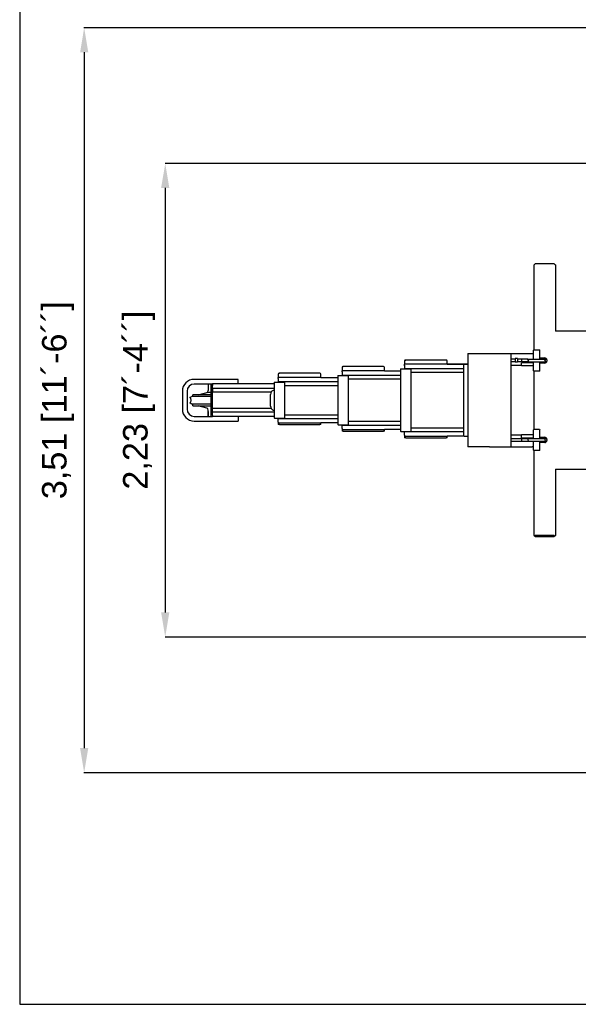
# Model space of a CAD drawing. Header units: millimetres. Extents: x 47009 to 83985, y -19576 to 31053.
# Tile 9 of 30: x 74085 to 76717, y -10518 to -5882. Entities that reach past the tile are written whole.
import ezdxf

# ---------------------------------------------------------------- set-up
doc = ezdxf.new("R2010")
doc.units = ezdxf.units.MM
doc.header["$LTSCALE"] = 50
doc.layers.add('AM_5', color=3, linetype='Continuous', lineweight=25)
doc.styles.add('Aktuální-ISO', font='arial.ttf')
doc.styles.get("Standard").update_dxf_attribs({"font": 'txt.shx'})
doc.dimstyles.new('AM_ISO$0', dxfattribs={"dimtxt": 3.5, "dimasz": 3.5, "dimexe": 1, "dimexo": 1, "dimgap": 1.5, "dimtad": 1, "dimdsep": 46, "dimtxsty": 'Standard', "dimcen": 0, "dimclrd": 256, "dimclre": 256, "dimclrt": 2, "dimadec": 0, "dimazin": 2, "dimtp": 0.1, "dimtm": 0.1, "dimtfac": 0.71, "dimtdec": 3, "dimtmove": 0, "dimatfit": 3, "dimfxl": 1, "dimlwd": -1, "dimlwe": -1, "dimarcsym": 1})

# ---------------------------------------------------------------- blocks, each defined once
blk = doc.blocks.new('*D161')
at = {"layer": 'AM_5', "linetype": 'ByBlock', "transparency": 16777216}
for p, q in [((76922.7, -6558.5), (74770, -6558.5)), ((74771, -6674), (74771, -8673)), ((76922.7, -8788.5), (74770, -8788.5))]:
    blk.add_line(p, q, dxfattribs=at)
at = {"layer": 'AM_5', "transparency": 16777216}
for points in [[(74751.7, -6674), (74790.2, -6674), (74771, -6558.5)], [(74751.7, -8673), (74790.2, -8673), (74771, -8788.5)]]:
    blk.add_solid(points, dxfattribs=at)
at = {"layer": 'Defpoints', "color": 0, "transparency": 16777216}
for p in [(76923.7, -6558.5), (74771, -8788.5), (76923.7, -8788.5)]:
    blk.add_point(p, dxfattribs=at)
at = {"layer": 'AM_5', "color": 2, "transparency": 16777216, "insert": (74647.4, -7673.5), "char_height": 115.5, "attachment_point": 5, "rotation": 90, "style": 'Aktuální-ISO'}
blk.add_mtext('2,23 [7´-4´´]', dxfattribs=at)
blk = doc.blocks.new('*D162')
at = {"layer": 'AM_5', "linetype": 'ByBlock', "transparency": 16777216}
for p, q in [((77047.7, -5919.5), (74388.2, -5919.5)), ((74389.2, -6035), (74389.2, -9311.9)), ((77047.6, -9427.4), (74388.2, -9427.4))]:
    blk.add_line(p, q, dxfattribs=at)
at = {"layer": 'AM_5', "transparency": 16777216}
for points in [[(74370, -6035), (74408.5, -6035), (74389.2, -5919.5)], [(74370, -9311.9), (74408.5, -9311.9), (74389.2, -9427.4)]]:
    blk.add_solid(points, dxfattribs=at)
at = {"layer": 'Defpoints', "color": 0, "transparency": 16777216}
for p in [(77048.7, -5919.5), (74389.2, -9427.4), (77048.6, -9427.4)]:
    blk.add_point(p, dxfattribs=at)
at = {"layer": 'AM_5', "color": 2, "transparency": 16777216, "insert": (74265.7, -7673.5), "char_height": 115.5, "attachment_point": 5, "rotation": 90, "style": 'Aktuální-ISO'}
blk.add_mtext('3,51 [11´-6´´]', dxfattribs=at)

msp = doc.modelspace()

# ---------------------------------------------------------------- linework, layer by layer
at = {"color": 253}
for p, q in [((76508.475, -7036.469), (76510.975, -7033.969)), ((76508.475, -7323.966), (76508.475, -7036.469)), ((76513.475, -7031.469), (76510.975, -7033.969)), ((76603.474, -7031.469), (76513.475, -7031.469)), ((76603.474, -7031.469), (76605.974, -7033.969)), ((76605.974, -7033.969), (76608.474, -7036.469)), ((76608.474, -7036.469), (76608.474, -7348.466)), ((76508.475, -7436.465), (76508.475, -7323.966)), ((76812.472, -7348.466), (76608.474, -7348.466)), ((76196.659, -7453.465), (76298.658, -7453.465)), ((76196.659, -7453.465), (76196.659, -7893.46)), ((76298.658, -7453.465), (76505.475, -7453.465)), ((76398.657, -7453.465), (76398.657, -7893.46)), ((76507.475, -7436.465), (76505.475, -7438.465)), ((76505.475, -7478.214), (76505.475, -7438.465)), ((76507.475, -7436.465), (76512.169, -7436.465)), ((76512.169, -7436.465), (76524.348, -7436.465)), ((76524.348, -7436.465), (76528.782, -7436.465)), ((76528.782, -7436.465), (76533.475, -7436.465)), ((76533.475, -7436.465), (76535.475, -7438.465)), ((76535.475, -7478.214), (76535.475, -7438.465)), ((75898.662, -7488.364), (75898.662, -7504.364)), ((75898.662, -7508.364), (75898.662, -7504.364)), ((75898.662, -7504.364), (75898.678, -7504.364)), ((75898.662, -7508.364), (75898.662, -7510.696)), ((75898.662, -7510.996), (75898.662, -7510.696)), ((75898.662, -7510.996), (75898.662, -7511.785)), ((75903.662, -7504.364), (75898.678, -7504.364)), ((75902.662, -7484.364), (75903.662, -7484.364)), ((76093.66, -7484.364), (75903.662, -7484.364)), ((76093.66, -7504.364), (75903.662, -7504.364)), ((76093.66, -7484.364), (76094.66, -7484.364)), ((76098.644, -7504.364), (76093.66, -7504.364)), ((76098.644, -7504.364), (76176.659, -7504.364)), ((76098.66, -7504.364), (76098.66, -7488.364)), ((76098.66, -7501.764), (76196.659, -7501.764)), ((76176.659, -7503.464), (76178.659, -7503.464)), ((76176.659, -7503.464), (76176.659, -7843.461)), ((76178.659, -7503.464), (76196.659, -7503.464)), ((76398.657, -7473.465), (76398.666, -7473.465)), ((76418.557, -7479.964), (76398.657, -7479.964)), ((76418.657, -7492.724), (76398.657, -7492.724)), ((76448.656, -7510.464), (76398.657, -7510.464)), ((76418.657, -7476.965), (76418.657, -7494.964)), ((76429.457, -7476.965), (76418.657, -7476.965)), ((76429.457, -7494.964), (76418.657, -7494.964)), ((76430.657, -7478.164), (76430.657, -7493.764)), ((76478.476, -7480.12), (76430.657, -7480.12)), ((76478.476, -7480.224), (76430.657, -7480.224)), ((76448.656, -7480.756), (76430.657, -7480.756)), ((76478.476, -7492.724), (76430.657, -7492.724)), ((76448.656, -7480.224), (76448.656, -7486.47)), ((76448.656, -7486.47), (76448.656, -7492.724)), ((76473.656, -7496.864), (76448.656, -7496.864)), ((76448.656, -7511.864), (76448.656, -7496.864)), ((76505.475, -7496.864), (76473.656, -7496.864)), ((76478.476, -7479.964), (76562.475, -7479.964)), ((76478.476, -7479.964), (76478.476, -7481.964)), ((76482.476, -7485.964), (76478.476, -7481.964)), ((76482.476, -7486.964), (76478.476, -7490.964)), ((76478.476, -7490.964), (76478.476, -7492.964)), ((76478.476, -7492.964), (76562.475, -7492.964)), ((76483.476, -7485.964), (76483.476, -7486.964)), ((76505.475, -7534.464), (76505.475, -7494.714)), ((76535.475, -7473.965), (76558.475, -7473.965)), ((76535.475, -7534.464), (76535.475, -7494.714)), ((76564.606, -7496.864), (76535.475, -7496.864)), ((76558.475, -7498.964), (76535.475, -7498.964)), ((76557.475, -7485.964), (76557.475, -7486.964)), ((76558.475, -7485.964), (76562.475, -7481.964)), ((76558.475, -7486.964), (76562.475, -7490.964)), ((76562.475, -7479.964), (76562.475, -7481.964)), ((76567.706, -7480.12), (76562.475, -7480.12)), ((76567.749, -7480.224), (76562.475, -7480.224)), ((76562.475, -7490.964), (76562.475, -7492.964)), ((76567.741, -7492.724), (76562.475, -7492.724)), ((76568.475, -7483.964), (76568.475, -7488.964)), ((75303.668, -7550.464), (75303.668, -7566.464)), ((75307.668, -7546.464), (75308.668, -7546.464)), ((75498.666, -7546.464), (75308.668, -7546.464)), ((75498.666, -7546.464), (75499.666, -7546.464)), ((75503.666, -7566.464), (75503.666, -7550.464)), ((75603.665, -7519.464), (75603.665, -7535.464)), ((75603.665, -7539.464), (75603.665, -7535.464)), ((75603.665, -7535.464), (75603.766, -7535.464)), ((75603.665, -7539.464), (75603.665, -7541.795)), ((75603.665, -7542.095), (75603.665, -7541.795)), ((75603.665, -7542.095), (75603.665, -7542.885)), ((75603.665, -7542.885), (75603.665, -7542.955)), ((75603.665, -7542.955), (75603.665, -7553.972)), ((75603.665, -7553.972), (75603.665, -7554.043)), ((75603.665, -7554.043), (75603.665, -7554.832)), ((75603.665, -7555.132), (75603.665, -7554.832)), ((75603.665, -7554.832), (75878.662, -7554.832)), ((75603.665, -7555.132), (75603.665, -7557.464)), ((75608.665, -7535.464), (75603.766, -7535.464)), ((75607.665, -7515.464), (75608.665, -7515.464)), ((75798.663, -7515.464), (75608.665, -7515.464)), ((75798.663, -7535.464), (75608.665, -7535.464)), ((75798.663, -7515.464), (75799.663, -7515.464)), ((75803.562, -7535.464), (75798.663, -7535.464)), ((75803.562, -7535.464), (75878.662, -7535.464)), ((75803.663, -7535.464), (75803.663, -7519.464)), ((75878.662, -7526.364), (75880.662, -7526.364)), ((75878.662, -7526.364), (75878.662, -7820.361)), ((75880.662, -7526.364), (75926.662, -7526.364)), ((75898.662, -7511.785), (75898.662, -7511.856)), ((75898.662, -7511.856), (75898.662, -7522.873)), ((75898.662, -7522.873), (75898.662, -7522.943)), ((75898.662, -7522.943), (75898.662, -7523.732)), ((75898.662, -7524.032), (75898.662, -7523.732)), ((75898.662, -7523.732), (76176.659, -7523.732)), ((75898.662, -7524.032), (75898.662, -7526.364)), ((75926.662, -7526.364), (75928.662, -7526.364)), ((75928.662, -7820.361), (75928.662, -7526.364)), ((75928.662, -7541.364), (76176.659, -7541.364)), ((76505.475, -7511.864), (76448.656, -7511.864)), ((76507.475, -7536.464), (76505.475, -7534.464)), ((76512.169, -7536.464), (76507.475, -7536.464)), ((76508.475, -7810.461), (76508.475, -7536.464)), ((76533.475, -7536.464), (76512.169, -7536.464)), ((76533.475, -7536.464), (76535.475, -7534.464)), ((75113.17, -7575.464), (74907.672, -7575.464)), ((74987.671, -7597.463), (74907.672, -7597.463)), ((74973.171, -7598.163), (74973.171, -7627.49)), ((74987.671, -7601.463), (74987.671, -7597.463)), ((74993.671, -7597.463), (74987.671, -7597.463)), ((74987.671, -7745.462), (74987.671, -7601.463)), ((74993.671, -7594.874), (74993.671, -7594.863)), ((74993.671, -7594.863), (75283.668, -7594.863)), ((74993.671, -7594.874), (74993.671, -7597.453)), ((74993.671, -7597.453), (74993.671, -7597.463)), ((74993.671, -7601.463), (74993.671, -7597.463)), ((74993.671, -7597.463), (74993.671, -7601.463)), ((74993.671, -7601.463), (74993.671, -7603.795)), ((74993.671, -7745.462), (74993.671, -7601.463)), ((75114.67, -7575.464), (75113.17, -7575.464)), ((75114.67, -7594.863), (75114.67, -7575.464)), ((75283.668, -7588.463), (75285.668, -7588.463)), ((75283.668, -7588.463), (75283.668, -7758.462)), ((75285.668, -7588.463), (75331.667, -7588.463)), ((75303.668, -7570.464), (75303.668, -7566.464)), ((75303.668, -7566.464), (75303.769, -7566.464)), ((75303.668, -7570.464), (75303.668, -7572.795)), ((75303.668, -7573.095), (75303.668, -7572.795)), ((75303.668, -7573.095), (75303.668, -7573.884)), ((75303.668, -7573.884), (75303.668, -7573.955)), ((75303.668, -7573.955), (75303.668, -7584.972)), ((75303.668, -7584.972), (75303.668, -7585.043)), ((75303.668, -7585.043), (75303.668, -7585.832)), ((75303.668, -7586.132), (75303.668, -7585.832)), ((75303.668, -7585.832), (75583.665, -7585.832)), ((75303.668, -7586.132), (75303.668, -7588.463)), ((75308.668, -7566.464), (75303.769, -7566.464)), ((75498.666, -7566.464), (75308.668, -7566.464)), ((75331.667, -7588.463), (75333.667, -7588.463)), ((75333.667, -7758.462), (75333.667, -7588.463)), ((75333.667, -7603.463), (75583.665, -7603.463)), ((75503.565, -7566.464), (75498.666, -7566.464)), ((75503.565, -7566.464), (75583.665, -7566.464)), ((75583.665, -7557.464), (75585.665, -7557.464)), ((75583.665, -7557.464), (75583.665, -7789.461)), ((75585.665, -7557.464), (75631.664, -7557.464)), ((75631.664, -7557.464), (75633.664, -7557.464)), ((75633.664, -7789.461), (75633.664, -7557.464)), ((75633.664, -7572.464), (75878.662, -7572.464)), ((74851.672, -7631.463), (74851.672, -7715.462)), ((74873.672, -7631.463), (74873.672, -7715.462)), ((74984.421, -7647.663), (74901.172, -7647.663)), ((74901.172, -7655.663), (74901.172, -7647.663)), ((74926.471, -7647.663), (74956.327, -7639.663)), ((74956.327, -7639.663), (74973.121, -7635.163)), ((74973.121, -7635.163), (74985.421, -7635.163)), ((74993.671, -7616.831), (75283.668, -7616.831)), ((74993.671, -7617.131), (74993.671, -7633.963)), ((74993.671, -7634.463), (75270.305, -7634.463)), ((75266.668, -7700.962), (75266.668, -7645.963)), ((74888.699, -7659.688), (74895.672, -7655.663)), ((74888.699, -7661.699), (74888.699, -7659.688)), ((74888.699, -7687.637), (74888.699, -7685.626)), ((74895.672, -7691.662), (74888.699, -7687.637)), ((74985.421, -7655.663), (74895.672, -7655.663)), ((74987.671, -7691.662), (74895.672, -7691.662)), ((74901.172, -7699.662), (74901.172, -7691.662)), ((74901.172, -7699.662), (74987.671, -7699.662)), ((74966.249, -7710.321), (74926.471, -7699.662)), ((74973.171, -7749.162), (74973.171, -7719.835)), ((74973.171, -7726.462), (74973.171, -7749.162)), ((75270.305, -7712.462), (74993.671, -7712.462)), ((74993.671, -7729.794), (74993.671, -7712.962)), ((75283.668, -7730.094), (74993.671, -7730.094)), ((74907.672, -7749.462), (74987.671, -7749.462)), ((74907.672, -7771.462), (75114.67, -7771.462)), ((74987.671, -7749.462), (74987.671, -7745.462)), ((74987.671, -7749.462), (74993.671, -7749.462)), ((74993.671, -7745.462), (74993.671, -7743.13)), ((74993.671, -7745.462), (74993.671, -7749.462)), ((74993.671, -7745.462), (74993.671, -7749.462)), ((74993.671, -7749.472), (74993.671, -7749.462)), ((75283.668, -7749.462), (74993.671, -7749.462)), ((75114.67, -7749.462), (75114.67, -7771.862)), ((75285.668, -7758.462), (75283.668, -7758.462)), ((75285.668, -7758.462), (75331.667, -7758.462)), ((75303.668, -7760.793), (75303.668, -7758.462)), ((75303.668, -7760.793), (75303.668, -7761.093)), ((75303.668, -7761.882), (75303.668, -7761.093)), ((75583.665, -7761.093), (75303.668, -7761.093)), ((75303.668, -7761.953), (75303.668, -7761.882)), ((75303.668, -7772.97), (75303.668, -7761.953)), ((75303.668, -7773.041), (75303.668, -7772.97)), ((75303.668, -7773.83), (75303.668, -7773.041)), ((75303.668, -7773.83), (75303.668, -7774.13)), ((75303.668, -7776.461), (75303.668, -7774.13)), ((75303.668, -7776.461), (75303.668, -7780.461)), ((75303.769, -7780.461), (75303.668, -7780.461)), ((75303.668, -7780.461), (75303.668, -7788.461)), ((75308.668, -7788.461), (75303.668, -7788.461)), ((75303.769, -7780.461), (75308.668, -7780.461)), ((75308.668, -7780.461), (75498.666, -7780.461)), ((75308.668, -7788.461), (75498.666, -7788.461)), ((75333.667, -7758.462), (75331.667, -7758.462)), ((75583.665, -7743.462), (75333.667, -7743.462)), ((75498.666, -7780.461), (75503.565, -7780.461)), ((75503.666, -7788.461), (75498.666, -7788.461)), ((75583.665, -7780.461), (75503.565, -7780.461)), ((75503.666, -7788.461), (75503.666, -7780.461)), ((75878.662, -7774.462), (75633.664, -7774.462)), ((75585.665, -7789.461), (75583.665, -7789.461)), ((75585.665, -7789.461), (75631.664, -7789.461)), ((75603.665, -7791.793), (75603.665, -7789.461)), ((75603.665, -7791.793), (75603.665, -7792.093)), ((75603.665, -7792.882), (75603.665, -7792.093)), ((75878.662, -7792.093), (75603.665, -7792.093)), ((75603.665, -7792.953), (75603.665, -7792.882)), ((75603.665, -7803.97), (75603.665, -7792.953)), ((75603.665, -7804.041), (75603.665, -7803.97)), ((75603.665, -7804.83), (75603.665, -7804.041)), ((75603.665, -7804.83), (75603.665, -7805.13)), ((75603.665, -7807.461), (75603.665, -7805.13)), ((75603.665, -7807.461), (75603.665, -7811.461)), ((75603.766, -7811.461), (75603.665, -7811.461)), ((75603.665, -7811.461), (75603.665, -7819.461)), ((75608.665, -7819.461), (75603.665, -7819.461)), ((75603.766, -7811.461), (75608.665, -7811.461)), ((75608.665, -7811.461), (75798.663, -7811.461)), ((75608.665, -7819.461), (75798.663, -7819.461)), ((75633.664, -7789.461), (75631.664, -7789.461)), ((75798.663, -7811.461), (75803.562, -7811.461)), ((75803.663, -7819.461), (75798.663, -7819.461)), ((75878.662, -7811.461), (75803.562, -7811.461)), ((75803.663, -7819.461), (75803.663, -7811.461)), ((75880.662, -7820.361), (75878.662, -7820.361)), ((75880.662, -7820.361), (75926.662, -7820.361)), ((75898.662, -7822.693), (75898.662, -7820.361)), ((75898.662, -7822.693), (75898.662, -7822.993)), ((75898.662, -7823.782), (75898.662, -7822.993)), ((76176.659, -7822.993), (75898.662, -7822.993)), ((75898.662, -7823.852), (75898.662, -7823.782)), ((75898.662, -7834.869), (75898.662, -7823.852)), ((75898.662, -7834.94), (75898.662, -7834.869)), ((75898.662, -7835.729), (75898.662, -7834.94)), ((75928.662, -7820.361), (75926.662, -7820.361)), ((76176.659, -7805.361), (75928.662, -7805.361)), ((76448.656, -7850.061), (76448.656, -7835.061)), ((76448.656, -7835.061), (76505.475, -7835.061)), ((76507.475, -7810.461), (76505.475, -7812.461)), ((76505.475, -7852.211), (76505.475, -7812.461)), ((76507.475, -7810.461), (76533.475, -7810.461)), ((76533.475, -7810.461), (76535.475, -7812.461)), ((76535.475, -7852.211), (76535.475, -7812.461)), ((75898.662, -7835.729), (75898.662, -7836.029)), ((75898.662, -7838.361), (75898.662, -7836.029)), ((75898.662, -7838.361), (75898.662, -7842.361)), ((75898.678, -7842.361), (75898.662, -7842.361)), ((75898.662, -7842.361), (75898.662, -7850.361)), ((75903.662, -7850.361), (75898.662, -7850.361)), ((75898.678, -7842.361), (75903.662, -7842.361)), ((75903.662, -7842.361), (76093.66, -7842.361)), ((75903.662, -7850.361), (76093.66, -7850.361)), ((76093.66, -7842.361), (76098.644, -7842.361)), ((76098.66, -7850.361), (76093.66, -7850.361)), ((76176.659, -7842.361), (76098.644, -7842.361)), ((76098.66, -7850.361), (76098.66, -7842.361)), ((76178.659, -7843.461), (76176.659, -7843.461)), ((76178.659, -7843.461), (76196.659, -7843.461)), ((76398.657, -7836.461), (76448.656, -7836.461)), ((76398.657, -7854.201), (76478.476, -7854.201)), ((76398.657, -7866.701), (76478.476, -7866.701)), ((76398.657, -7866.805), (76478.476, -7866.805)), ((76398.657, -7873.461), (76398.657, -7873.461)), ((76448.656, -7850.061), (76473.656, -7850.061)), ((76448.656, -7854.201), (76448.656, -7860.455)), ((76448.656, -7860.455), (76448.656, -7866.701)), ((76473.656, -7850.061), (76505.475, -7850.061)), ((76478.476, -7853.961), (76562.475, -7853.961)), ((76478.476, -7853.961), (76478.476, -7855.961)), ((76482.476, -7859.961), (76478.476, -7855.961)), ((76482.476, -7860.961), (76478.476, -7864.961)), ((76478.476, -7864.961), (76478.476, -7866.961)), ((76478.476, -7866.961), (76562.475, -7866.961)), ((76505.475, -7908.46), (76505.475, -7868.711)), ((76535.475, -7847.961), (76558.475, -7847.961)), ((76535.475, -7850.061), (76564.606, -7850.061)), ((76535.475, -7908.46), (76535.475, -7868.711)), ((76558.475, -7872.961), (76535.475, -7872.961)), ((76558.475, -7859.961), (76562.475, -7855.961)), ((76558.475, -7860.961), (76562.475, -7864.961)), ((76562.475, -7853.961), (76562.475, -7855.961)), ((76562.475, -7854.201), (76567.741, -7854.201)), ((76562.475, -7864.961), (76562.475, -7866.961)), ((76562.475, -7866.701), (76567.749, -7866.701)), ((76562.475, -7866.805), (76567.706, -7866.805)), ((76568.475, -7857.961), (76568.475, -7862.961)), ((76298.658, -7893.46), (76196.659, -7893.46)), ((76298.658, -7893.46), (76398.657, -7893.46)), ((76398.657, -7893.46), (76499.656, -7893.46)), ((76505.475, -7893.46), (76499.656, -7893.46)), ((76507.475, -7910.46), (76505.475, -7908.46)), ((76512.169, -7910.46), (76507.475, -7910.46)), ((76508.475, -7998.459), (76508.475, -7910.46)), ((76516.602, -7910.46), (76512.169, -7910.46)), ((76528.782, -7910.46), (76516.602, -7910.46)), ((76533.475, -7910.46), (76528.782, -7910.46)), ((76533.475, -7910.46), (76535.475, -7908.46)), ((76508.475, -8310.456), (76508.475, -7998.459)), ((76608.474, -7998.459), (76608.474, -8310.456)), ((76608.474, -7998.459), (76812.472, -7998.459)), ((76510.975, -8312.956), (76508.475, -8310.456)), ((76513.475, -8310.456), (76510.975, -8312.956)), ((76513.475, -8315.456), (76510.975, -8312.956)), ((76603.474, -8310.456), (76513.475, -8310.456)), ((76513.475, -8315.456), (76603.474, -8315.456)), ((76605.974, -8312.956), (76603.474, -8310.456)), ((76605.974, -8312.956), (76603.474, -8315.456)), ((76608.474, -8310.456), (76605.974, -8312.956))]:
    msp.add_line(p, q, dxfattribs=at)
msp.add_lwpolyline([(83985.316, -10518.089), (83985.316, -3518.159), (74085.415, -3518.159), (74085.415, -10518.089)], close=True)
for centre, radius, start, end in [((75902.662, -7488.364), 4, 90, 180), ((76094.66, -7488.364), 4, 0, 90), ((76418.557, -7479.864), 0.1, 270, 0), ((76429.457, -7478.164), 1.2, 0, 90), ((76429.457, -7493.764), 1.2, 270, 0), ((76558.475, -7483.964), 10, 0, 90), ((76558.475, -7488.964), 10, 270, 0), ((75307.668, -7550.464), 4, 90, 180), ((75499.666, -7550.464), 4, 0, 90), ((75607.665, -7519.464), 4, 90, 180), ((75799.663, -7519.464), 4, 0, 90), ((74907.672, -7631.463), 55.999, 90, 180), ((74907.672, -7631.463), 34, 90, 180), ((74983.171, -7598.163), 10, 175.986013, 180), ((74963.171, -7627.49), 10, 287.924708, 0), ((75286.668, -7645.963), 20, 144.900368, 180), ((75286.668, -7645.963), 20, 98.626927, 143.130102), ((74907.672, -7715.462), 55.999, 180, 270), ((74907.672, -7715.462), 34, 180, 270), ((74963.171, -7719.835), 10, 0, 72.075292), ((75286.668, -7700.962), 20, 180, 215.099632), ((75286.668, -7700.962), 20, 216.869898, 261.373073), ((74983.171, -7749.162), 10, 180, 181.719131), ((76558.475, -7857.961), 10, 0, 90), ((76558.475, -7862.961), 10, 270, 0)]:
    msp.add_arc(centre, radius, start, end, dxfattribs=at)
for points, weights in [([(76511.975, -7436.589), (76512.072, -7436.526), (76512.169, -7436.465)], [1.00070804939, 1.00038136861, 1]), ([(76528.782, -7436.465), (76528.878, -7436.526), (76528.975, -7436.589)], [1, 1.00038136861, 1.00070804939])]:
    msp.add_rational_spline(points, weights, degree=2, dxfattribs=at)
for points, knots in [([(75270.305, -7634.463), (75270.305, -7634.463), (75270.314, -7634.451), (75270.347, -7634.403), (75270.372, -7634.369), (75270.433, -7634.283), (75270.476, -7634.223), (75270.57, -7634.094), (75270.621, -7634.026), (75270.668, -7633.963)], [0, 0, 0, 0, 0.0186302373, 0.0186302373, 0.0372604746, 0.0372604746, 0.0608999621, 0.0608999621, 0.0845394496, 0.0845394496, 0.0845394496, 0.0845394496]), ([(74892.672, -7673.663), (74892.672, -7673.017), (74892.641, -7672.372), (74892.389, -7669.783), (74891.916, -7667.877), (74890.536, -7664.514), (74889.704, -7663.045), (74888.699, -7661.699)], [1.36836409, 1.36836409, 1.36836409, 1.36836409, 1.5625797, 1.5625797, 2.14862418, 2.14862418, 2.65322135, 2.65322135, 2.65322135, 2.65322135]), ([(74888.699, -7685.626), (74890.092, -7683.76), (74891.15, -7681.663), (74892.387, -7677.556), (74892.672, -7675.613), (74892.672, -7673.663)], [0.08146654, 0.08146654, 0.08146654, 0.08146654, 0.78129018, 0.78129018, 1.36836409, 1.36836409, 1.36836409, 1.36836409]), ([(75270.668, -7712.962), (75270.623, -7712.902), (75270.575, -7712.837), (75270.485, -7712.714), (75270.443, -7712.656), (75270.379, -7712.567), (75270.352, -7712.528), (75270.315, -7712.476), (75270.305, -7712.462), (75270.305, -7712.462)], [-0.0845587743, -0.0845587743, -0.0845587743, -0.0845587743, -0.0620768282, -0.0620768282, -0.0395948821, -0.0395948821, -0.019797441, -0.019797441, 0, 0, 0, 0])]:
    msp.add_open_spline(points, degree=3, knots=knots, dxfattribs=at)

# ---------------------------------------------------------------- dimensions: what is measured, and where the dimension line sits
at = {"layer": 'AM_5'}
for base, p1, p2, text, picture, middle in [((74389.248, -9427.445), (77048.65, -5919.48), (77048.647, -9427.445), '3,51 [11´-6´´]', '*D162', (74265.729, -7673.463)), ((74770.964, -8788.451), (76923.652, -6558.474), (76923.652, -8788.451), '2,23 [7´-4´´]', '*D161', (74647.445, -7673.463))]:
    dim = msp.add_linear_dim(base=base, p1=p1, p2=p2, angle=90, text=text, dimstyle='AM_ISO$0', override={"dimtxt": 115.5, "dimasz": 115.5, "dimgap": 49.5, "dimtxsty": 'Aktuální-ISO'}, dxfattribs=at)
    dim.commit()
    dim.dimension.update_dxf_attribs({"geometry": picture, "text_midpoint": middle})

doc.saveas('drawing.dxf')
